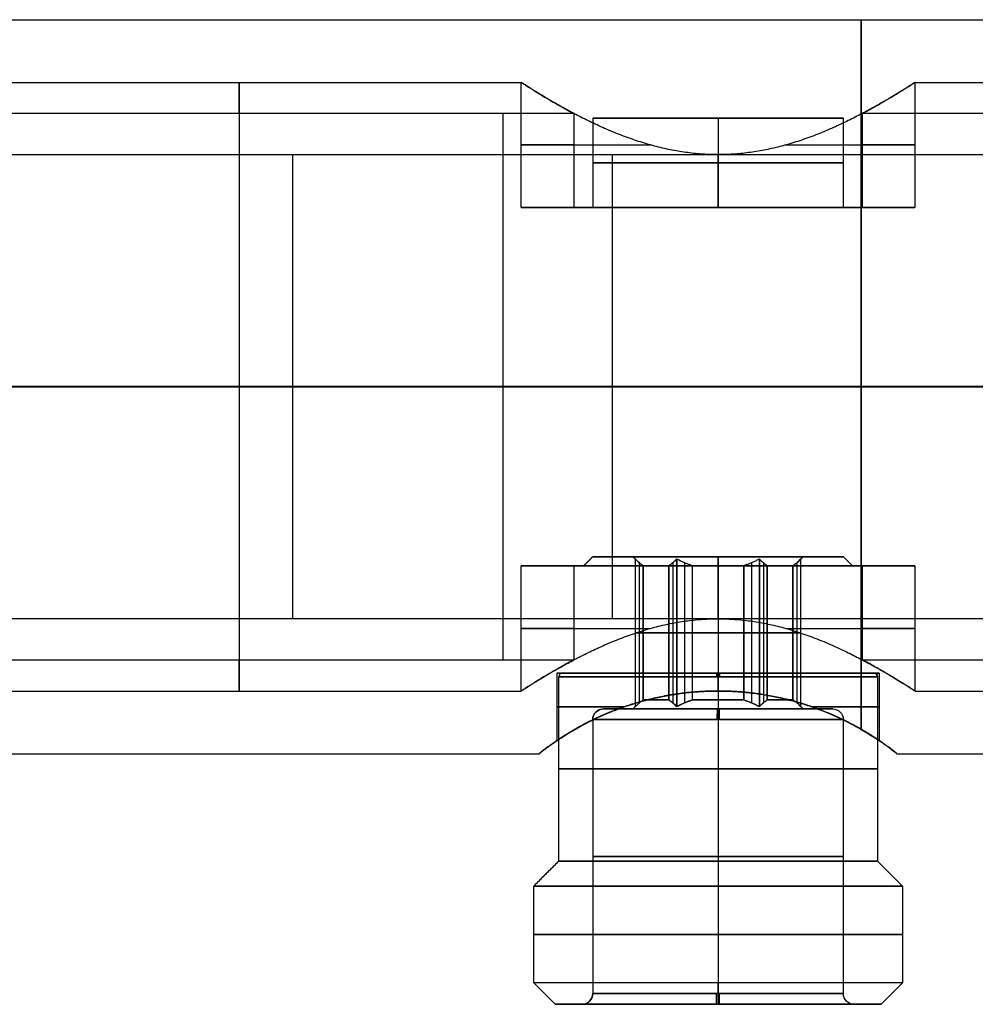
# Model space of a CAD drawing. Header units: centimetres. Extents: x -11 to 25.4, y -15 to 20.7.
# Tile 197 of 256: x -3.9 to 1.4, y -3.5 to 2.1. Entities that reach past the tile are written whole.
import ezdxf

# ---------------------------------------------------------------- set-up
doc = ezdxf.new("R2010")
doc.units = ezdxf.units.CM
doc.layers.add('Default', color=7, linetype='Continuous', true_color=0x000000)

msp = doc.modelspace()

# ---------------------------------------------------------------- linework, layer by layer
at = {"layer": 'Default'}
for p, q in [((-9.9, 2.05), (11.5, 2.05)), ((-9.65, 1.7), (-1.1, 1.7)), ((-1.1, 1), (-1.1, 1.7)), ((1.1, 1.7), (4.3, 1.7)), ((1.1, 1), (1.1, 1.7)), ((-1.2, -1.5256, -0.75), (-1.2, 1.5256, -0.75)), ((-0.7, 1.5), (0.7, 1.5)), ((0, 1.5, 0.7), (0, 1, 0.7)), ((0, 1.5, -0.7), (0, 1, -0.7)), ((0, 1.5, -0.7), (0, 1.5, 0.7)), ((-2.375, -1.2961, -1.1), (-2.375, 1.2961, -1.1)), ((0, 1, 1.1), (0, 1.2961, 1.1)), ((-0.6778, 1, 0.175), (-1.086, 1, 0.175)), ((0, 1, 1.1), (0, 1, 0.7)), ((0, 1, -0.7), (0, 1, -0.75)), ((1.086, 1, 0.175), (0.6778, 1, 0.175)), ((-9.65, 0, 1.7), (4.3, 0, 1.7)), ((4.9, 0.0003, -1.1), (-6.85, 0.0003, -1.1)), ((4, 0, -0.75), (-6.7, 0, -0.75)), ((-0.475, -0.95), (-0.7, -0.95)), ((-0.44, -0.9833, -0.0378), (-0.44, -1.7667, -0.0378)), ((-0.44, -0.9833, 0.0378), (-0.44, -1.7667, 0.0378)), ((-0.2528, -0.9833, 0.3622), (-0.2528, -1.7667, 0.3622)), ((-0.2528, -0.9833, -0.3622), (-0.2528, -1.7667, -0.3622)), ((-0.1873, -0.9833, 0.4), (-0.1873, -1.7667, 0.4)), ((-0.1873, -0.9833, -0.4), (-0.1873, -1.7667, -0.4)), ((0, -1, 0.425), (0, -0.95, 0.475)), ((0, -1, -0.425), (0, -0.95, -0.475)), ((0, -0.95, 0.7), (0, -0.95, 0.475)), ((0, -0.95, -0.475), (0, -0.95, -0.7)), ((0, -0.95, -0.7), (0, -1, -0.75)), ((0, -0.95, 0.7), (0, -1, 0.75)), ((0.1873, -0.9833, 0.4), (0.1873, -1.7667, 0.4)), ((0.1873, -0.9833, -0.4), (0.1873, -1.7667, -0.4)), ((0.2528, -0.9833, 0.3622), (0.2528, -1.7667, 0.3622)), ((0.2528, -0.9833, -0.3622), (0.2528, -1.7667, -0.3622)), ((0.44, -0.9833, 0.0378), (0.44, -1.7667, 0.0378)), ((0.44, -0.9833, -0.0378), (0.44, -1.7667, -0.0378)), ((0.7, -0.95), (0.475, -0.95)), ((-1.1, -1.7), (-1.1, -1)), ((-0.7293, -1, 0.175), (-1.086, -1, 0.175)), ((0, -1, 0.425), (0, -1.75, 0.425)), ((0, -1, -0.425), (0, -1.75, -0.425)), ((0, -1, 1.1), (0, -1, 0.75)), ((0, -1.2961, 1.1), (0, -1, 1.1)), ((1.086, -1, 0.175), (0.7293, -1, 0.175)), ((1.1, -1.7), (1.1, -1)), ((-0.4619, -1.375), (-0.4182, -1.375, -0.0756)), ((-0.4182, -1.375, 0.0756), (-0.4619, -1.375)), ((-0.2309, -1.375, 0.4), (-0.2746, -1.375, 0.3244)), ((-0.2746, -1.375, -0.3244), (-0.2309, -1.375, -0.4)), ((-0.1436, -1.375, 0.4), (-0.2309, -1.375, 0.4)), ((-0.2309, -1.375, -0.4), (-0.1436, -1.375, -0.4)), ((0.2309, -1.375, 0.4), (0.1436, -1.375, 0.4)), ((0.1436, -1.375, -0.4), (0.2309, -1.375, -0.4)), ((0.2746, -1.375, 0.3244), (0.2309, -1.375, 0.4)), ((0.2309, -1.375, -0.4), (0.2746, -1.375, -0.3244)), ((0.4619, -1.375), (0.4182, -1.375, 0.0756)), ((0.4182, -1.375, -0.0756), (0.4619, -1.375)), ((-0.9, -1.6), (-0.9, -1.9771)), ((-0.87, -1.6), (-0.9, -1.6)), ((0, -1.6, -0.9), (0, -1.6, -0.87)), ((0, -1.6, 0.87), (0, -1.6, 0.9)), ((0, -1.62, -0.89), (0, -2.65, -0.89)), ((0, -1.62, 0.89), (0, -2.65, 0.89)), ((0.9, -1.6), (0.87, -1.6)), ((0.9, -1.6), (0.9, -1.9771)), ((-9.65, -1.7), (-1.1, -1.7)), ((0, -1.7, -1.1456), (0, -1.7, -0.9)), ((0, -1.7, 0.9), (0, -1.7, 1.1456)), ((1.1, -1.7), (4.3, -1.7)), ((0, -1.75, 0.425), (0, -1.8, 0.475)), ((0, -1.75, -0.425), (0, -1.8, -0.475)), ((-0.475, -1.8), (-0.64, -1.8)), ((0, -1.8, 0.64), (0, -1.8, 0.475)), ((0, -1.8, -0.475), (0, -1.8, -0.64)), ((0.64, -1.8), (0.475, -1.8)), ((0, -1.86, 0.7), (0, -3.39, 0.7)), ((0, -1.86, -0.7), (0, -3.39, -0.7)), ((-9.9, -2.05), (-0.9987, -2.05)), ((0.999, -2.05), (11.5, -2.05)), ((0, -2.65, 0.89), (0, -2.79, 1.03)), ((0, -2.65, -0.89), (0, -2.79, -1.03)), ((0, -2.79, -1.03), (0, -3.33, -1.03)), ((0, -2.79, 1.03), (0, -3.33, 1.03)), ((0, -3.45, -0.91), (0, -3.33, -1.03)), ((0, -3.45, 0.91), (0, -3.33, 1.03)), ((-0.76, -3.45), (-0.91, -3.45)), ((0, -3.45, 0.91), (0, -3.45, 0.76)), ((0, -3.45, -0.76), (0, -3.45, -0.91)), ((0.91, -3.45), (0.76, -3.45))]:
    msp.add_line(p, q, dxfattribs=at)
at = {"layer": 'Default', "extrusion": (1, 0, 0)}
for centre, radius, start, end in [((0, 0, 0.8), 2.05, 270, 90), ((0, 0, -2.675), 1.7, 333.821, 206.179), ((0, 0, -0.5903), 1.7, 270, 319.6798), ((0, 0, 0.8), 2.05, 90, 159.0372), ((0, 0, -0.5906), 1.7, 220.3202, 270), ((0, 0, 0.8), 2.05, 200.9611, 270)]:
    msp.add_arc(centre, radius, start, end, dxfattribs=at)
at = {"layer": 'Default', "extrusion": (0, -1, 0)}
for centre, radius, start, end in [((0, 0, -1.5), 0.7, 0, 180), ((0, 0, -1.5), 0.7, 180, 0), ((0, 0, -1.25), 0.7, 0, 180), ((0, 0, -1.25), 0.7, 180, 0), ((0, 0, -1), 0.7, 0, 180), ((0, 0, -1), 0.7, 180, 0), ((0, 0, 0.95), 0.7, 180, 0), ((0, 0, 0.95), 0.7, 0, 180), ((0, 0, 0.95), 0.475, 0, 180), ((0, 0, 0.95), 0.475, 180, 0), ((0, 0, 1), 0.75, 0, 180), ((0, 0, 1), 0.425, 130.2501, 169.7499), ((0, 0, 1), 0.425, 70.2501, 109.7499), ((0, 0, 1), 0.75, 270, 0), ((0, 0, 1), 0.425, 10.2501, 49.7499), ((0, 0, 1.375), 0.425, 130.2501, 169.7499), ((0, 0, 1.375), 0.425, 190.2501, 229.7499), ((0, 0, 1.375), 0.425, 70.2501, 109.7499), ((0, 0, 1.375), 0.425, 250.2501, 289.7499), ((0, 0, 1.375), 0.425, 10.2501, 49.7499), ((0, 0, 1.375), 0.425, 310.2501, 349.7499), ((0, 0, 1.6), 0.9, 90, 270), ((0, 0, 1.62), 0.89, 0, 180), ((0, 0, 1.62), 0.89, 180, 0), ((0, 0, 1.6), 0.9, 270, 90), ((0, 0, 1.75), 0.425, 130.2501, 169.7499), ((0, 0, 1.75), 0.425, 190.2501, 229.7499), ((0, 0, 1.75), 0.425, 70.2501, 109.7499), ((0, 0, 1.75), 0.425, 250.2501, 289.7499), ((0, 0, 1.75), 0.425, 10.2501, 49.7499), ((0, 0, 1.75), 0.425, 310.2501, 349.7499), ((0, 0, 1.7886), 0.9, 125.6877, 234.3123), ((0, 0, 1.8), 0.64, 180, 0), ((0, 0, 1.8), 0.64, 0, 180), ((0, 0, 1.7886), 0.9, 305.6877, 54.3123), ((0, 0, 1.86), 0.7, 0, 180), ((0, 0, 1.86), 0.7, 180, 0), ((0, 0, 2.135), 0.89, 180, 0), ((0, 0, 2.135), 0.89, 0, 180), ((0, 0, 2.625), 0.7, 0, 180), ((0, 0, 2.625), 0.7, 180, 0), ((0, 0, 3.06), 1.03, 180, 0), ((0, 0, 3.06), 1.03, 0, 180), ((0, 0, 3.33), 1.03, 0, 180)]:
    msp.add_arc(centre, radius, start, end, dxfattribs=at)
at = {"layer": 'Default', "extrusion": (0, 1, 0)}
for centre, radius, start, end in [((0, 0, 1.3501), 1.1, 317.0141, 69.9103), ((0, 0, 1.3501), 1.1, 110.0897, 222.9859), ((0, 0, 1), 1.1, 317.0141, 222.9859), ((0, 0, -1), 1.1, 317.0141, 222.9859), ((0, 0, -1), 0.75, 270.0444, 360), ((0, 0, -1), 0.425, 310.2501, 349.7499), ((0, 0, -1), 0.425, 250.2501, 289.7499), ((0, 0, -1), 0.425, 190.2501, 229.7499), ((0, 0, -1.3501), 1.1, 317.0141, 69.9103), ((0, 0, -1.3501), 1.1, 110.0897, 222.9859), ((0, 0, -1.6), 0.87, 0, 180), ((0, 0, -1.6), 0.87, 180, 0), ((0, 0, -1.8), 0.475, 0, 180), ((0, 0, -1.8), 0.475, 180, 0), ((0, 0, -2.65), 0.89, 180, 0), ((0, 0, -2.65), 0.89, 0, 180), ((0, 0, -2.79), 1.03, 0, 180), ((0, 0, -2.79), 1.03, 180, 0), ((0, 0, -3.33), 1.03, 180, 0), ((0, 0, -3.39), 0.7, 180, 0), ((0, 0, -3.39), 0.7, 0, 180), ((0, 0, -3.45), 0.91, 180, 360), ((0, 0, -3.45), 0.91, 0, 180), ((0, 0, -3.45), 0.76, 180, 0), ((0, 0, -3.45), 0.76, 0, 180)]:
    msp.add_arc(centre, radius, start, end, dxfattribs=at)
at = {"layer": 'Default'}
for centre, radius, start, end in [((-0.87, -1.62), 0.02, 90, 180), ((0.87, -1.62), 0.02, 0, 90), ((0, -3.3, 0), 1.6, 124.2289, 128.6248), ((0, -3.3, 0), 1.6, 51.3717, 55.7711)]:
    msp.add_arc(centre, radius, start, end, dxfattribs=at)
at = {"layer": 'Default', "extrusion": (-0.009421, 0, 0.999956)}
msp.add_arc((-0.87, -1.62), 0.02, 90, 180, dxfattribs=at)
at = {"layer": 'Default', "extrusion": (0.999956, 0, 0.009421)}
msp.add_arc((-1.62, 0.87), 0.02, 0, 90, dxfattribs=at)
at = {"layer": 'Default', "extrusion": (-0.999956, 0, -0.009421)}
msp.add_arc((1.62, -0.87), 0.02, 180, 270, dxfattribs=at)
at = {"layer": 'Default', "extrusion": (0.009421, 0, -0.999956)}
msp.add_arc((-0.87, -1.62), 0.02, 90, 180, dxfattribs=at)
at = {"layer": 'Default', "extrusion": (0, 0, -1)}
for centre, start, end in [((0.64, -1.86), 360, 90), ((-0.64, -1.86), 90, 180), ((0.76, -3.39), 180, 270), ((-0.76, -3.39), 270, 0)]:
    msp.add_arc(centre, 0.06, start, end, dxfattribs=at)
at = {"layer": 'Default', "extrusion": (0.008839, 0, 0.999961)}
msp.add_arc((-0.64, -1.86), 0.06, 90, 180, dxfattribs=at)
at = {"layer": 'Default', "extrusion": (-0.999961, 0, 0.008839)}
msp.add_arc((1.86, -0.64), 0.06, 180, 270, dxfattribs=at)
at = {"layer": 'Default', "extrusion": (0.999961, 0, -0.008839)}
msp.add_arc((-1.86, 0.64), 0.06, 0, 90, dxfattribs=at)
at = {"layer": 'Default', "extrusion": (-0.008839, 0, -0.999961)}
msp.add_arc((-0.64, -1.86), 0.06, 90, 180, dxfattribs=at)
at = {"layer": 'Default', "extrusion": (-0.011979, 0, 0.999928)}
msp.add_arc((-0.76, -3.39), 0.06, 270, 0, dxfattribs=at)
at = {"layer": 'Default', "extrusion": (0.999928, 0, 0.011979)}
msp.add_arc((-3.39, 0.76), 0.06, 180, 270, dxfattribs=at)
at = {"layer": 'Default', "extrusion": (-0.999928, 0, -0.011979)}
msp.add_arc((3.39, -0.76), 0.06, 0, 90, dxfattribs=at)
at = {"layer": 'Default', "extrusion": (0.011979, 0, -0.999928)}
msp.add_arc((-0.76, -3.39), 0.06, 270, 0, dxfattribs=at)
at = {"layer": 'Default'}
for points, degree in [([(0.8047, 1.5256, -0.75), (0.8167, 1.532, -0.7371), (0.84, 1.5444, -0.7109), (0.8727, 1.5625, -0.6703), (0.903, 1.5797, -0.6288), (0.9312, 1.5959, -0.5863), (0.957, 1.6111, -0.5432), (0.9805, 1.6252, -0.4995), (1.0017, 1.6381, -0.4554), (1.0207, 1.6498, -0.411), (1.0376, 1.6603, -0.3662), (1.0524, 1.6696, -0.3213), (1.0651, 1.6776, -0.2763), (1.0758, 1.6844, -0.2311), (1.0845, 1.69, -0.1859), (1.0913, 1.6944, -0.1406), (1.0962, 1.6975, -0.0954), (1.0992, 1.6995, -0.05), (1.1003, 1.7002, -0.0047), (1.0996, 1.6997, 0.0406), (1.097, 1.698, 0.0859), (1.0925, 1.6951, 0.1312), (1.0861, 1.691, 0.1765), (1.0778, 1.6857, 0.2217), (1.0675, 1.6791, 0.2669), (1.0552, 1.6713, 0.3119), (1.0409, 1.6623, 0.3569), (1.0244, 1.6521, 0.4016), (1.0059, 1.6406, 0.4461), (0.9851, 1.628, 0.4903), (0.9621, 1.6141, 0.5341), (0.9367, 1.5992, 0.5774), (0.9091, 1.5831, 0.62), (0.8792, 1.5661, 0.6617), (0.8469, 1.5482, 0.7026), (0.8125, 1.5297, 0.7421), (0.7759, 1.5105, 0.7803), (0.7373, 1.4911, 0.8169), (0.697, 1.4715, 0.8515), (0.6552, 1.4522, 0.8841), (0.6121, 1.4332, 0.9144), (0.5681, 1.415, 0.9424), (0.5236, 1.3977, 0.9678), (0.4787, 1.3815, 0.9908), (0.4337, 1.3666, 1.0113), (0.3889, 1.353, 1.0293), (0.3443, 1.3409, 1.0451), (0.3001, 1.3302, 1.0586), (0.2562, 1.321, 1.0701), (0.2128, 1.3133, 1.0795), (0.1698, 1.307, 1.0871), (0.127, 1.3021, 1.0929), (0.0845, 1.2987, 1.097), (0.0422, 1.2966, 1.0995), (0, 1.2959, 1.1003), (-0.0422, 1.2966, 1.0995), (-0.0845, 1.2987, 1.097), (-0.127, 1.3021, 1.0929), (-0.1698, 1.307, 1.0871), (-0.2128, 1.3133, 1.0795), (-0.2562, 1.321, 1.0701), (-0.3001, 1.3302, 1.0586), (-0.3443, 1.3409, 1.0451), (-0.3889, 1.353, 1.0293), (-0.4337, 1.3666, 1.0113), (-0.4787, 1.3815, 0.9908), (-0.5236, 1.3977, 0.9678), (-0.5681, 1.415, 0.9424), (-0.6121, 1.4332, 0.9144), (-0.6552, 1.4522, 0.8841), (-0.697, 1.4715, 0.8515), (-0.7373, 1.4911, 0.8169), (-0.7759, 1.5105, 0.7803), (-0.8125, 1.5297, 0.7421), (-0.8469, 1.5482, 0.7026), (-0.8792, 1.5661, 0.6617), (-0.9091, 1.5831, 0.62), (-0.9367, 1.5992, 0.5774), (-0.9621, 1.6141, 0.5341), (-0.9851, 1.628, 0.4903), (-1.0059, 1.6406, 0.4461), (-1.0244, 1.6521, 0.4016), (-1.0409, 1.6623, 0.3569), (-1.0552, 1.6713, 0.3119), (-1.0675, 1.6791, 0.2669), (-1.0778, 1.6857, 0.2217), (-1.0861, 1.691, 0.1765), (-1.0925, 1.6951, 0.1312), (-1.097, 1.698, 0.0859), (-1.0996, 1.6997, 0.0406), (-1.1003, 1.7002, -0.0047), (-1.0992, 1.6995, -0.05), (-1.0962, 1.6975, -0.0954), (-1.0913, 1.6944, -0.1406), (-1.0845, 1.69, -0.1859), (-1.0758, 1.6844, -0.2311), (-1.0651, 1.6776, -0.2763), (-1.0524, 1.6696, -0.3213), (-1.0376, 1.6603, -0.3662), (-1.0207, 1.6498, -0.411), (-1.0017, 1.6381, -0.4554), (-0.9805, 1.6252, -0.4995), (-0.957, 1.6111, -0.5432), (-0.9312, 1.5959, -0.5863), (-0.903, 1.5797, -0.6288), (-0.8727, 1.5625, -0.6703), (-0.84, 1.5444, -0.7109), (-0.8167, 1.532, -0.7371), (-0.8047, 1.5256, -0.75)], 3), ([(-0.8047, 1.5256, -0.75), (-3.7523, 1.5256, -0.75), (-6.7, 1.5256, -0.75)], 2), ([(-0.8047, 1, -0.75), (-0.8047, 1.2628, -0.75), (-0.8047, 1.5256, -0.75)], 2), ([(-0.7, 1.5), (-0.7, 1.25), (-0.7, 1)], 2), ([(0.7, 1), (0.7, 1.25), (0.7, 1.5)], 2), ([(0.8047, 1.5256, -0.75), (0.8047, 1.2628, -0.75), (0.8047, 1, -0.75)], 2), ([(4.3, 1.5256, -0.75), (2.5523, 1.5256, -0.75), (0.8047, 1.5256, -0.75)], 2), ([(-6.8807, 1.2961, -1.1), (-0.9903, 1.2961, -1.1), (4.9, 1.2961, -1.1)], 2), ([(0.8047, 1, -0.75), (0, 1, -0.75), (-0.8047, 1, -0.75)], 2), ([(-9.9, 0, 2.05), (0.8, 0, 2.05), (11.5, 0, 2.05)], 2), ([(5, 0, -1.7), (-0.175, 0, -1.7), (-5.35, 0, -1.7)], 2), ([(5, 0, -2.05), (0, 0, -2.05), (-5, 0, -2.05)], 2), ([(-0.75, -1), (-0.725, -0.975), (-0.7, -0.95)], 2), ([(-0.475, -0.95), (-0.4684, -0.9566), (-0.4619, -0.9631)], 2), ([(-0.4619, -0.9631), (-0.4588, -0.9662, -0.0053), (-0.4527, -0.9721, -0.0158), (-0.4439, -0.9801, -0.0312), (-0.4352, -0.9875, -0.0463), (-0.4266, -0.9941, -0.0611), (-0.421, -0.9981, -0.0708), (-0.4182, -1, -0.0756)], 3), ([(-0.4619, -1.7869), (-0.4619, -1.375), (-0.4619, -0.9631)], 2), ([(-0.4182, -1, 0.0756), (-0.421, -0.9981, 0.0708), (-0.4266, -0.9941, 0.0611), (-0.4351, -0.9875, 0.0463), (-0.4438, -0.9802, 0.0313), (-0.4527, -0.9721, 0.0159), (-0.4588, -0.9662, 0.0053), (-0.4619, -0.9631)], 3), ([(-0.2309, -0.9631, 0.4), (-0.234, -0.9662, 0.3947), (-0.2401, -0.9721, 0.3842), (-0.249, -0.9801, 0.3688), (-0.2577, -0.9875, 0.3537), (-0.2662, -0.9941, 0.3389), (-0.2718, -0.9981, 0.3292), (-0.2746, -1, 0.3244)], 3), ([(-0.2309, -0.9631, -0.4), (-0.234, -0.9662, -0.3947), (-0.2401, -0.9721, -0.3841), (-0.249, -0.9802, -0.3687), (-0.2577, -0.9875, -0.3537), (-0.2662, -0.9941, -0.3389), (-0.2718, -0.9981, -0.3292), (-0.2746, -1, -0.3244)], 3), ([(-0.2309, -1.7869, 0.4), (-0.2309, -1.375, 0.4), (-0.2309, -0.9631, 0.4)], 2), ([(-0.1436, -1, 0.4), (-0.1492, -0.9981, 0.4), (-0.1604, -0.9941, 0.4), (-0.1774, -0.9875, 0.4), (-0.1948, -0.9802, 0.4), (-0.2126, -0.9721, 0.4), (-0.2248, -0.9662, 0.4), (-0.2309, -0.9631, 0.4)], 3), ([(-0.2309, -0.9631, -0.4), (-0.2309, -1.375, -0.4), (-0.2309, -1.7869, -0.4)], 2), ([(-0.1436, -1, -0.4), (-0.1492, -0.9981, -0.4), (-0.1604, -0.9941, -0.4), (-0.1775, -0.9875, -0.4), (-0.1949, -0.9801, -0.4), (-0.2127, -0.9721, -0.4), (-0.2248, -0.9662, -0.4), (-0.2309, -0.9631, -0.4)], 3), ([(0.2309, -0.9631, 0.4), (0.2248, -0.9662, 0.4), (0.2127, -0.9721, 0.4), (0.1949, -0.9801, 0.4), (0.1775, -0.9875, 0.4), (0.1604, -0.9941, 0.4), (0.1492, -0.9981, 0.4), (0.1436, -1, 0.4)], 3), ([(0.2309, -0.9631, -0.4), (0.2248, -0.9662, -0.4), (0.2126, -0.9721, -0.4), (0.1948, -0.9802, -0.4), (0.1774, -0.9875, -0.4), (0.1604, -0.9941, -0.4), (0.1492, -0.9981, -0.4), (0.1436, -1, -0.4)], 3), ([(0.2309, -1.7869, 0.4), (0.2309, -1.375, 0.4), (0.2309, -0.9631, 0.4)], 2), ([(0.2746, -1, 0.3244), (0.2718, -0.9981, 0.3292), (0.2662, -0.9941, 0.3389), (0.2577, -0.9875, 0.3537), (0.249, -0.9802, 0.3687), (0.2401, -0.9721, 0.3841), (0.234, -0.9662, 0.3947), (0.2309, -0.9631, 0.4)], 3), ([(0.2309, -0.9631, -0.4), (0.2309, -1.375, -0.4), (0.2309, -1.7869, -0.4)], 2), ([(0.2746, -1, -0.3244), (0.2718, -0.9981, -0.3292), (0.2662, -0.9941, -0.3389), (0.2577, -0.9875, -0.3537), (0.249, -0.9801, -0.3688), (0.2401, -0.9721, -0.3842), (0.234, -0.9662, -0.3947), (0.2309, -0.9631, -0.4)], 3), ([(0.4619, -0.9631), (0.4588, -0.9662, 0.0053), (0.4527, -0.9721, 0.0158), (0.4439, -0.9801, 0.0312), (0.4352, -0.9875, 0.0463), (0.4266, -0.9941, 0.0611), (0.421, -0.9981, 0.0708), (0.4182, -1, 0.0756)], 3), ([(0.4182, -1, -0.0756), (0.421, -0.9981, -0.0708), (0.4266, -0.9941, -0.0611), (0.4351, -0.9875, -0.0463), (0.4438, -0.9802, -0.0313), (0.4527, -0.9721, -0.0159), (0.4588, -0.9662, -0.0053), (0.4619, -0.9631)], 3), ([(0.4619, -0.9631), (0.4684, -0.9566), (0.475, -0.95)], 2), ([(0.4619, -1.7869), (0.4619, -1.375), (0.4619, -0.9631)], 2), ([(0.7, -0.95), (0.725, -0.975), (0.75, -1)], 2), ([(-0.8047, -1, -0.75), (-0.4026, -1, -0.75), (-0.0006, -1, -0.75)], 2), ([(-0.8047, -1.5256, -0.75), (-0.8047, -1.2628, -0.75), (-0.8047, -1, -0.75)], 2), ([(-0.4182, -1, -0.0756), (-0.4182, -1.375, -0.0756), (-0.4182, -1.75, -0.0756)], 2), ([(-0.4182, -1.75, 0.0756), (-0.4182, -1.375, 0.0756), (-0.4182, -1, 0.0756)], 2), ([(-0.2746, -1.75, 0.3244), (-0.2746, -1.375, 0.3244), (-0.2746, -1, 0.3244)], 2), ([(-0.2746, -1, -0.3244), (-0.2746, -1.375, -0.3244), (-0.2746, -1.75, -0.3244)], 2), ([(-0.1436, -1.75, 0.4), (-0.1436, -1.375, 0.4), (-0.1436, -1, 0.4)], 2), ([(-0.1436, -1.75, -0.4), (-0.1436, -1.375, -0.4), (-0.1436, -1, -0.4)], 2), ([(0, -1, -0.75), (-0.0002, -1, -0.75), (-0.0005, -1, -0.75), (-0.0006, -1, -0.75)], 3), ([(0.8047, -1, -0.75), (0.4023, -1, -0.75), (0, -1, -0.75)], 2), ([(0.1436, -1.75, 0.4), (0.1436, -1.375, 0.4), (0.1436, -1, 0.4)], 2), ([(0.1436, -1, -0.4), (0.1436, -1.375, -0.4), (0.1436, -1.75, -0.4)], 2), ([(0.2746, -1.75, 0.3244), (0.2746, -1.375, 0.3244), (0.2746, -1, 0.3244)], 2), ([(0.2746, -1, -0.3244), (0.2746, -1.375, -0.3244), (0.2746, -1.75, -0.3244)], 2), ([(0.4182, -1, 0.0756), (0.4182, -1.375, 0.0756), (0.4182, -1.75, 0.0756)], 2), ([(0.4182, -1.75, -0.0756), (0.4182, -1.375, -0.0756), (0.4182, -1, -0.0756)], 2), ([(0.8047, -1, -0.75), (0.8047, -1.2628, -0.75), (0.8047, -1.5256, -0.75)], 2), ([(4.9, -1.2961, -1.1), (-0.9906, -1.2961, -1.1), (-6.8812, -1.2961, -1.1)], 2), ([(-0.8047, -1.5256, -0.75), (-0.8167, -1.532, -0.7371), (-0.84, -1.5444, -0.7109), (-0.8727, -1.5625, -0.6703), (-0.903, -1.5797, -0.6288), (-0.9312, -1.5959, -0.5863), (-0.957, -1.6111, -0.5432), (-0.9805, -1.6252, -0.4995), (-1.0017, -1.6381, -0.4554), (-1.0207, -1.6498, -0.411), (-1.0376, -1.6603, -0.3662), (-1.0524, -1.6696, -0.3213), (-1.0651, -1.6776, -0.2763), (-1.0758, -1.6844, -0.2311), (-1.0845, -1.69, -0.1859), (-1.0913, -1.6944, -0.1406), (-1.0962, -1.6975, -0.0954), (-1.0992, -1.6995, -0.05), (-1.1003, -1.7002, -0.0047), (-1.0996, -1.6997, 0.0406), (-1.097, -1.698, 0.0859), (-1.0925, -1.6951, 0.1312), (-1.0861, -1.691, 0.1765), (-1.0778, -1.6857, 0.2217), (-1.0675, -1.6791, 0.2669), (-1.0552, -1.6713, 0.3119), (-1.0409, -1.6623, 0.3569), (-1.0244, -1.6521, 0.4016), (-1.0059, -1.6406, 0.4461), (-0.9851, -1.628, 0.4903), (-0.9621, -1.6141, 0.5341), (-0.9367, -1.5992, 0.5774), (-0.9091, -1.5831, 0.62), (-0.8792, -1.5661, 0.6617), (-0.8469, -1.5482, 0.7026), (-0.8125, -1.5297, 0.7421), (-0.7759, -1.5105, 0.7803), (-0.7373, -1.4911, 0.8169), (-0.697, -1.4715, 0.8515), (-0.6552, -1.4522, 0.8841), (-0.6121, -1.4332, 0.9144), (-0.5681, -1.415, 0.9424), (-0.5236, -1.3977, 0.9678), (-0.4787, -1.3815, 0.9908), (-0.4337, -1.3666, 1.0113), (-0.3889, -1.353, 1.0293), (-0.3443, -1.3409, 1.0451), (-0.3001, -1.3302, 1.0586), (-0.2562, -1.321, 1.0701), (-0.2128, -1.3133, 1.0795), (-0.1698, -1.307, 1.0871), (-0.127, -1.3021, 1.0929), (-0.0845, -1.2987, 1.097), (-0.0422, -1.2966, 1.0995), (0, -1.2959, 1.1003), (0.0422, -1.2966, 1.0995), (0.0845, -1.2987, 1.097), (0.127, -1.3021, 1.0929), (0.1698, -1.307, 1.0871), (0.2128, -1.3133, 1.0795), (0.2562, -1.321, 1.0701), (0.3001, -1.3302, 1.0586), (0.3443, -1.3409, 1.0451), (0.3889, -1.353, 1.0293), (0.4337, -1.3666, 1.0113), (0.4787, -1.3815, 0.9908), (0.5236, -1.3977, 0.9678), (0.5681, -1.415, 0.9424), (0.6121, -1.4332, 0.9144), (0.6552, -1.4522, 0.8841), (0.697, -1.4715, 0.8515), (0.7373, -1.4911, 0.8169), (0.7759, -1.5105, 0.7803), (0.8125, -1.5297, 0.7421), (0.8469, -1.5482, 0.7026), (0.8792, -1.5661, 0.6617), (0.9091, -1.5831, 0.62), (0.9367, -1.5992, 0.5774), (0.9621, -1.6141, 0.5341), (0.9851, -1.628, 0.4903), (1.0059, -1.6406, 0.4461), (1.0244, -1.6521, 0.4016), (1.0409, -1.6623, 0.3569), (1.0552, -1.6713, 0.3119), (1.0675, -1.6791, 0.2669), (1.0778, -1.6857, 0.2217), (1.0861, -1.691, 0.1765), (1.0925, -1.6951, 0.1312), (1.097, -1.698, 0.0859), (1.0996, -1.6997, 0.0406), (1.1003, -1.7002, -0.0047), (1.0992, -1.6995, -0.05), (1.0962, -1.6975, -0.0954), (1.0913, -1.6944, -0.1406), (1.0845, -1.69, -0.1859), (1.0758, -1.6844, -0.2311), (1.0651, -1.6776, -0.2763), (1.0524, -1.6696, -0.3213), (1.0376, -1.6603, -0.3662), (1.0207, -1.6498, -0.411), (1.0017, -1.6381, -0.4554), (0.9805, -1.6252, -0.4995), (0.957, -1.6111, -0.5432), (0.9312, -1.5959, -0.5863), (0.903, -1.5797, -0.6288), (0.8727, -1.5625, -0.6703), (0.84, -1.5444, -0.7109), (0.8167, -1.532, -0.7371), (0.8047, -1.5256, -0.75)], 3), ([(-6.7, -1.5256, -0.75), (-3.7523, -1.5256, -0.75), (-0.8047, -1.5256, -0.75)], 2), ([(0.8047, -1.5256, -0.75), (2.5523, -1.5256, -0.75), (4.3, -1.5256, -0.75)], 2), ([(-0.89, -2.65), (-0.89, -2.135), (-0.89, -1.62)], 2), ([(0, -1.7, 0.9), (0, -1.65, 0.9), (0, -1.6, 0.9)], 2), ([(0, -1.6, -0.9), (0, -1.65, -0.9), (0, -1.7, -0.9)], 2), ([(0.89, -1.62), (0.89, -2.135), (0.89, -2.65)], 2), ([(-0.008, -1.7, 1.1456), (0.0067, -1.6999, 1.1457), (0.036, -1.7002, 1.1453), (0.0799, -1.7018, 1.143), (0.1237, -1.7046, 1.1388), (0.1672, -1.7086, 1.1328), (0.2103, -1.7137, 1.1251), (0.253, -1.7199, 1.1155), (0.2951, -1.7273, 1.1042), (0.3366, -1.7356, 1.091), (0.3774, -1.745, 1.076), (0.4175, -1.7553, 1.0591), (0.4567, -1.7664, 1.0405), (0.495, -1.7783, 1.0199), (0.5324, -1.791, 0.9975), (0.5688, -1.8043, 0.9732), (0.6041, -1.8183, 0.947), (0.6382, -1.8327, 0.9188), (0.6711, -1.8474, 0.8888), (0.7029, -1.8625, 0.8567), (0.7333, -1.8778, 0.8227), (0.7623, -1.8931, 0.7868), (0.7899, -1.9084, 0.7489), (0.816, -1.9236, 0.7091), (0.8407, -1.9386, 0.6672), (0.8637, -1.9531, 0.6236), (0.8851, -1.967, 0.578), (0.9048, -1.9803, 0.5307), (0.9228, -1.9928, 0.4816), (0.9389, -2.0044, 0.431), (0.9532, -2.0149, 0.379), (0.9657, -2.0242, 0.3255), (0.9762, -2.0323, 0.2709), (0.9847, -2.0389, 0.2154), (0.9913, -2.0441, 0.159), (0.9959, -2.0477, 0.102), (0.9985, -2.0498, 0.0446), (0.999, -2.0502, -0.0128), (0.9976, -2.0491, -0.0702), (0.9941, -2.0463, -0.1275), (0.9886, -2.042, -0.1842), (0.9812, -2.0361, -0.2402), (0.9717, -2.0289, -0.2954), (0.9603, -2.0202, -0.3495), (0.947, -2.0103, -0.4024), (0.9319, -1.9994, -0.4539), (0.9149, -1.9873, -0.5038), (0.8962, -1.9745, -0.5521), (0.8757, -1.9608, -0.5986), (0.8536, -1.9466, -0.6433), (0.8298, -1.9319, -0.6862), (0.8046, -1.9169, -0.7271), (0.7778, -1.9016, -0.766), (0.7495, -1.8863, -0.803), (0.72, -1.871, -0.838), (0.689, -1.8558, -0.8711), (0.6568, -1.8409, -0.9022), (0.6234, -1.8263, -0.9314), (0.5888, -1.8121, -0.9587), (0.5531, -1.7985, -0.984), (0.5163, -1.7854, -1.0074), (0.4786, -1.7731, -1.029), (0.4399, -1.7615, -1.0488), (0.4003, -1.7507, -1.0666), (0.3599, -1.7408, -1.0827), (0.3188, -1.7319, -1.0969), (0.277, -1.724, -1.1093), (0.2346, -1.7171, -1.1199), (0.1917, -1.7113, -1.1287), (0.1484, -1.7067, -1.1356), (0.1048, -1.7032, -1.1408), (0.0609, -1.701, -1.1442), (0.017, -1.6999, -1.1458), (-0.0271, -1.7, -1.1456), (-0.071, -1.7014, -1.1436), (-0.1148, -1.7039, -1.1398), (-0.1584, -1.7077, -1.1342), (-0.2016, -1.7126, -1.1268), (-0.2443, -1.7186, -1.1176), (-0.2866, -1.7257, -1.1066), (-0.3282, -1.7338, -1.0938), (-0.3692, -1.743, -1.0791), (-0.4094, -1.7531, -1.0627), (-0.4488, -1.7641, -1.0444), (-0.4873, -1.7758, -1.0242), (-0.5249, -1.7884, -1.0022), (-0.5616, -1.8016, -0.9782), (-0.5971, -1.8154, -0.9524), (-0.6314, -1.8297, -0.9247), (-0.6646, -1.8444, -0.895), (-0.6966, -1.8595, -0.8633), (-0.7273, -1.8747, -0.8297), (-0.7565, -1.89, -0.7942), (-0.7845, -1.9054, -0.7567), (-0.8109, -1.9206, -0.7172), (-0.8358, -1.9356, -0.6758), (-0.8592, -1.9502, -0.6325), (-0.8809, -1.9643, -0.5873), (-0.901, -1.9777, -0.5403), (-0.9193, -1.9904, -0.4916), (-0.9358, -2.0022, -0.4413), (-0.9505, -2.0129, -0.3895), (-0.9633, -2.0225, -0.3363), (-0.9742, -2.0308, -0.2819), (-0.9832, -2.0377, -0.2265), (-0.9902, -2.0432, -0.1702), (-0.9952, -2.0471, -0.1134), (-0.9981, -2.0495, -0.056), (-0.9988, -2.05, -0.0177), (-0.9987, -2.05, 0.0015)], 3), ([(-0.9987, -2.05, 0.0015), (-0.9987, -2.05, 0.0203), (-0.998, -2.0494, 0.0579), (-0.9951, -2.0471, 0.1143), (-0.9902, -2.0432, 0.1702), (-0.9833, -2.0378, 0.2255), (-0.9746, -2.031, 0.2801), (-0.9639, -2.0229, 0.3336), (-0.9514, -2.0136, 0.386), (-0.9371, -2.0031, 0.437), (-0.921, -1.9916, 0.4866), (-0.9032, -1.9792, 0.5347), (-0.8837, -1.9661, 0.5811), (-0.8626, -1.9523, 0.6258), (-0.8399, -1.9381, 0.6687), (-0.8156, -1.9234, 0.7097), (-0.7899, -1.9085, 0.7488), (-0.7628, -1.8934, 0.7861), (-0.7343, -1.8783, 0.8214), (-0.7046, -1.8634, 0.8549), (-0.6735, -1.8485, 0.8865), (-0.6413, -1.834, 0.9161), (-0.6079, -1.8198, 0.944), (-0.5734, -1.8061, 0.9699), (-0.5378, -1.7929, 0.994), (-0.5013, -1.7804, 1.0163), (-0.4638, -1.7685, 1.0368), (-0.4254, -1.7574, 1.0555), (-0.3862, -1.7471, 1.0725), (-0.3462, -1.7377, 1.0876), (-0.3055, -1.7293, 1.101), (-0.2642, -1.7218, 1.1127), (-0.2224, -1.7153, 1.1226), (-0.1801, -1.71, 1.1307), (-0.1374, -1.7057, 1.1371), (-0.0945, -1.7026, 1.1418), (-0.0513, -1.7006, 1.1447), (-0.0224, -1.7001, 1.1455), (-0.008, -1.7, 1.1456)], 3), ([(0, -1.7, 0.9), (-0.0134, -1.7, 0.9), (-0.0401, -1.7003, 0.8994), (-0.0803, -1.7018, 0.8967), (-0.1203, -1.7044, 0.8922), (-0.1604, -1.7079, 0.8859), (-0.2002, -1.7124, 0.8778), (-0.2401, -1.7179, 0.8677), (-0.2796, -1.7245, 0.8558), (-0.319, -1.732, 0.8419), (-0.3581, -1.7404, 0.8261), (-0.3968, -1.7498, 0.8082), (-0.435, -1.7601, 0.7883), (-0.4727, -1.7713, 0.7663), (-0.5096, -1.7832, 0.7423), (-0.5456, -1.7957, 0.7162), (-0.5806, -1.8089, 0.6882), (-0.6143, -1.8225, 0.6583), (-0.6465, -1.8363, 0.6266), (-0.6773, -1.8503, 0.5933), (-0.7063, -1.8642, 0.5584), (-0.7333, -1.8779, 0.5224), (-0.7583, -1.891, 0.4854), (-0.7813, -1.9036, 0.4475), (-0.8021, -1.9155, 0.409), (-0.8208, -1.9265, 0.3701), (-0.8373, -1.9365, 0.331), (-0.8517, -1.9455, 0.2917), (-0.8642, -1.9534, 0.2525), (-0.8746, -1.9602, 0.2134), (-0.8832, -1.9659, 0.1744), (-0.89, -1.9704, 0.1354), (-0.8951, -1.9738, 0.0967), (-0.8984, -1.976, 0.058), (-0.9001, -1.9772, 0.0193), (-0.9001, -1.9772, -0.0193), (-0.8984, -1.976, -0.058), (-0.8951, -1.9738, -0.0967), (-0.89, -1.9704, -0.1354), (-0.8832, -1.9659, -0.1744), (-0.8746, -1.9602, -0.2134), (-0.8642, -1.9534, -0.2525), (-0.8517, -1.9455, -0.2917), (-0.8373, -1.9365, -0.331), (-0.8208, -1.9265, -0.3701), (-0.8021, -1.9155, -0.409), (-0.7813, -1.9036, -0.4475), (-0.7583, -1.891, -0.4854), (-0.7333, -1.8779, -0.5224), (-0.7063, -1.8642, -0.5584), (-0.6773, -1.8503, -0.5933), (-0.6465, -1.8363, -0.6266), (-0.6143, -1.8225, -0.6583), (-0.5806, -1.8089, -0.6882), (-0.5456, -1.7957, -0.7162), (-0.5096, -1.7832, -0.7423), (-0.4727, -1.7713, -0.7663), (-0.435, -1.7601, -0.7883), (-0.3968, -1.7498, -0.8082), (-0.3581, -1.7404, -0.826), (-0.319, -1.732, -0.8419), (-0.2796, -1.7245, -0.8558), (-0.2401, -1.7179, -0.8677), (-0.2002, -1.7124, -0.8778), (-0.1604, -1.7079, -0.8859), (-0.1203, -1.7044, -0.8922), (-0.0803, -1.7018, -0.8967), (-0.0401, -1.7003, -0.8994), (-0.0134, -1.7, -0.9), (0, -1.7, -0.9)], 3), ([(0, -1.7, -0.9), (0.0134, -1.7, -0.9), (0.0401, -1.7003, -0.8994), (0.0803, -1.7018, -0.8967), (0.1203, -1.7044, -0.8922), (0.1604, -1.7079, -0.8859), (0.2003, -1.7124, -0.8778), (0.2401, -1.7179, -0.8677), (0.2797, -1.7245, -0.8558), (0.3191, -1.732, -0.8419), (0.3581, -1.7404, -0.826), (0.3968, -1.7498, -0.8082), (0.435, -1.7601, -0.7883), (0.4727, -1.7713, -0.7663), (0.5096, -1.7832, -0.7423), (0.5456, -1.7957, -0.7162), (0.5806, -1.8089, -0.6882), (0.6143, -1.8225, -0.6583), (0.6466, -1.8363, -0.6266), (0.6773, -1.8503, -0.5933), (0.7063, -1.8642, -0.5584), (0.7333, -1.8779, -0.5224), (0.7583, -1.891, -0.4854), (0.7813, -1.9036, -0.4475), (0.8021, -1.9155, -0.409), (0.8208, -1.9265, -0.3701), (0.8373, -1.9365, -0.331), (0.8517, -1.9455, -0.2917), (0.8642, -1.9534, -0.2525), (0.8747, -1.9602, -0.2134), (0.8832, -1.9659, -0.1744), (0.89, -1.9704, -0.1354), (0.8951, -1.9738, -0.0966), (0.8984, -1.976, -0.058), (0.9001, -1.9772, -0.0193), (0.9001, -1.9772, 0.0193), (0.8984, -1.976, 0.058), (0.8951, -1.9738, 0.0966), (0.89, -1.9704, 0.1354), (0.8832, -1.9659, 0.1744), (0.8747, -1.9602, 0.2134), (0.8642, -1.9534, 0.2525), (0.8517, -1.9455, 0.2917), (0.8373, -1.9365, 0.331), (0.8208, -1.9265, 0.3701), (0.8021, -1.9155, 0.409), (0.7813, -1.9036, 0.4475), (0.7583, -1.891, 0.4854), (0.7333, -1.8779, 0.5224), (0.7063, -1.8642, 0.5584), (0.6773, -1.8503, 0.5933), (0.6466, -1.8363, 0.6266), (0.6143, -1.8225, 0.6583), (0.5806, -1.8089, 0.6882), (0.5456, -1.7957, 0.7162), (0.5096, -1.7832, 0.7423), (0.4727, -1.7713, 0.7663), (0.435, -1.7601, 0.7883), (0.3968, -1.7498, 0.8082), (0.3581, -1.7404, 0.826), (0.3191, -1.732, 0.8419), (0.2797, -1.7245, 0.8558), (0.2401, -1.7179, 0.8677), (0.2003, -1.7124, 0.8778), (0.1604, -1.7079, 0.8859), (0.1203, -1.7044, 0.8922), (0.0803, -1.7018, 0.8967), (0.0401, -1.7003, 0.8994), (0.0134, -1.7, 0.9), (0, -1.7, 0.9)], 3), ([(-0.4619, -1.7869), (-0.4588, -1.7838, -0.0053), (-0.4527, -1.7779, -0.0159), (-0.4438, -1.7698, -0.0313), (-0.4351, -1.7625, -0.0463), (-0.4266, -1.7559, -0.0611), (-0.421, -1.7519, -0.0708), (-0.4182, -1.75, -0.0756)], 3), ([(-0.4182, -1.75, 0.0756), (-0.421, -1.7519, 0.0708), (-0.4266, -1.7559, 0.0611), (-0.4352, -1.7625, 0.0463), (-0.4439, -1.7699, 0.0312), (-0.4527, -1.7779, 0.0158), (-0.4588, -1.7838, 0.0053), (-0.4619, -1.7869)], 3), ([(-0.2309, -1.7869, 0.4), (-0.234, -1.7838, 0.3947), (-0.2401, -1.7779, 0.3841), (-0.249, -1.7698, 0.3687), (-0.2577, -1.7625, 0.3537), (-0.2662, -1.7559, 0.3389), (-0.2718, -1.7519, 0.3292), (-0.2746, -1.75, 0.3244)], 3), ([(-0.2746, -1.75, -0.3244), (-0.2718, -1.7519, -0.3292), (-0.2662, -1.7559, -0.3389), (-0.2577, -1.7625, -0.3537), (-0.249, -1.7699, -0.3688), (-0.2401, -1.7779, -0.3842), (-0.234, -1.7838, -0.3947), (-0.2309, -1.7869, -0.4)], 3), ([(-0.1436, -1.75, 0.4), (-0.1492, -1.7519, 0.4), (-0.1604, -1.7559, 0.4), (-0.1775, -1.7625, 0.4), (-0.1949, -1.7699, 0.4), (-0.2127, -1.7779, 0.4), (-0.2248, -1.7838, 0.4), (-0.2309, -1.7869, 0.4)], 3), ([(-0.2309, -1.7869, -0.4), (-0.2248, -1.7838, -0.4), (-0.2126, -1.7779, -0.4), (-0.1948, -1.7698, -0.4), (-0.1774, -1.7625, -0.4), (-0.1604, -1.7559, -0.4), (-0.1492, -1.7519, -0.4), (-0.1436, -1.75, -0.4)], 3), ([(0.2309, -1.7869, 0.4), (0.2248, -1.7838, 0.4), (0.2126, -1.7779, 0.4), (0.1948, -1.7698, 0.4), (0.1774, -1.7625, 0.4), (0.1604, -1.7559, 0.4), (0.1492, -1.7519, 0.4), (0.1436, -1.75, 0.4)], 3), ([(0.1436, -1.75, -0.4), (0.1492, -1.7519, -0.4), (0.1604, -1.7559, -0.4), (0.1775, -1.7625, -0.4), (0.1949, -1.7699, -0.4), (0.2127, -1.7779, -0.4), (0.2248, -1.7838, -0.4), (0.2309, -1.7869, -0.4)], 3), ([(0.2746, -1.75, 0.3244), (0.2718, -1.7519, 0.3292), (0.2662, -1.7559, 0.3389), (0.2577, -1.7625, 0.3537), (0.249, -1.7699, 0.3688), (0.2401, -1.7779, 0.3842), (0.234, -1.7838, 0.3947), (0.2309, -1.7869, 0.4)], 3), ([(0.2309, -1.7869, -0.4), (0.234, -1.7838, -0.3947), (0.2401, -1.7779, -0.3841), (0.249, -1.7698, -0.3687), (0.2577, -1.7625, -0.3537), (0.2662, -1.7559, -0.3389), (0.2718, -1.7519, -0.3292), (0.2746, -1.75, -0.3244)], 3), ([(0.4619, -1.7869), (0.4588, -1.7838, 0.0053), (0.4527, -1.7779, 0.0159), (0.4438, -1.7698, 0.0313), (0.4351, -1.7625, 0.0463), (0.4266, -1.7559, 0.0611), (0.421, -1.7519, 0.0708), (0.4182, -1.75, 0.0756)], 3), ([(0.4619, -1.7869), (0.4588, -1.7838, -0.0053), (0.4527, -1.7779, -0.0158), (0.4439, -1.7699, -0.0312), (0.4352, -1.7625, -0.0463), (0.4266, -1.7559, -0.0611), (0.421, -1.7519, -0.0708), (0.4182, -1.75, -0.0756)], 3), ([(-0.4619, -1.7869), (-0.4684, -1.7934), (-0.475, -1.8)], 2), ([(0.475, -1.8), (0.4684, -1.7934), (0.4619, -1.7869)], 2), ([(-0.7, -1.86), (-0.7, -2.625), (-0.7, -3.39)], 2), ([(0.7, -3.39), (0.7, -2.625), (0.7, -1.86)], 2), ([(-0.89, -2.65), (-0.96, -2.72), (-1.03, -2.79)], 2), ([(1.03, -2.79), (0.96, -2.72), (0.89, -2.65)], 2), ([(-1.03, -3.33), (-1.03, -3.06), (-1.03, -2.79)], 2), ([(1.03, -2.79), (1.03, -3.06), (1.03, -3.33)], 2), ([(-0.91, -3.45), (-0.97, -3.39), (-1.03, -3.33)], 2), ([(1.03, -3.33), (0.97, -3.39), (0.91, -3.45)], 2)]:
    msp.add_open_spline(points, degree=degree, dxfattribs=at)

doc.saveas('drawing.dxf')
